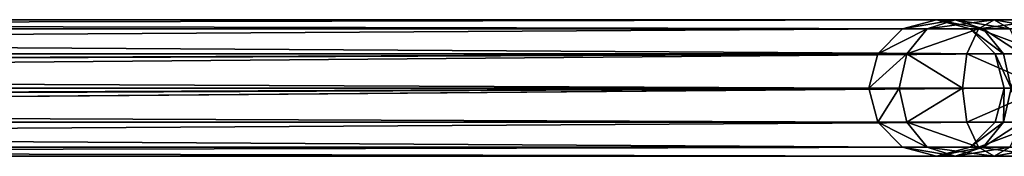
# Model space of a CAD drawing. Extents: x 1 to 199, y -10 to 2.
# Tile 205 of 256: x 29.822 to 33.43, y -4.405 to -3.905. Entities that reach past the tile are written whole.
import ezdxf

# ---------------------------------------------------------------- set-up
doc = ezdxf.new("R2010")
doc.units = 0
doc.header["$LTSCALE"] = 2.54
doc.layers.get('0').update_dxf_attribs({"color": 13, "linetype": 'CONTINUOUS'})

# ---------------------------------------------------------------- blocks, each defined once
blk = doc.blocks.new('SLING-V-10355_STL')
at = {"color": 0}
for p, q in [((33.1811, -3.9047, 130.0795), (18.3463, -3.9047, 14.571)), ((33.1811, -3.9047, 130.0795), (18.3463, -3.9047, 14.571)), ((33.0571, -3.9382, 130.0954), (33.1811, -3.9047, 130.0795)), ((33.0571, -3.9382, 130.0954), (33.1811, -3.9047, 130.0795)), ((33.2497, -3.9047, 130.2573), (33.1471, -3.9382, 130.3288)), ((33.2497, -3.9047, 130.2573), (33.1471, -3.9382, 130.3288)), ((33.1811, -3.9047, 130.0795), (33.3051, -3.9382, 130.0636)), ((33.1811, -3.9047, 130.0795), (33.3051, -3.9382, 130.0636)), ((33.1811, -3.9047, 130.0795), (33.2497, -3.9047, 130.2573)), ((33.1811, -3.9047, 130.0795), (33.2497, -3.9047, 130.2573)), ((33.3522, -3.9382, 130.1858), (33.2497, -3.9047, 130.2573)), ((33.2497, -3.9047, 130.2573), (33.3928, -3.9047, 130.3832)), ((33.2497, -3.9047, 130.2573), (33.3928, -3.9047, 130.3832)), ((33.3522, -3.9382, 130.1858), (33.2497, -3.9047, 130.2573)), ((33.3928, -3.9047, 130.3832), (33.3349, -3.9382, 130.494)), ((33.3928, -3.9047, 130.3832), (33.3349, -3.9382, 130.494)), ((33.4506, -3.9382, 130.2723), (33.3928, -3.9047, 130.3832)), ((33.3928, -3.9047, 130.3832), (33.5778, -3.9047, 130.4285)), ((33.3928, -3.9047, 130.3832), (33.5778, -3.9047, 130.4285)), ((33.4506, -3.9382, 130.2723), (33.3928, -3.9047, 130.3832)), ((33.0571, -3.9382, 130.0954), (18.2213, -3.9382, 14.579)), ((33.0571, -3.9382, 130.0954), (18.2213, -3.9382, 14.579)), ((33.3051, -3.9382, 130.0636), (18.4713, -3.9382, 14.563)), ((33.3051, -3.9382, 130.0636), (18.4713, -3.9382, 14.563)), ((32.9663, -4.0297, 130.1071), (33.0571, -3.9382, 130.0954)), ((32.9663, -4.0297, 130.1071), (33.0571, -3.9382, 130.0954)), ((33.0571, -3.9382, 130.0954), (33.1471, -3.9382, 130.3288)), ((33.0571, -3.9382, 130.0954), (33.1471, -3.9382, 130.3288)), ((33.1471, -3.9382, 130.3288), (33.0721, -4.0297, 130.3811)), ((33.1471, -3.9382, 130.3288), (33.0721, -4.0297, 130.3811)), ((33.1471, -3.9382, 130.3288), (33.3349, -3.9382, 130.494)), ((33.1471, -3.9382, 130.3288), (33.3349, -3.9382, 130.494)), ((33.3349, -3.9382, 130.494), (33.2926, -4.0297, 130.5751)), ((33.3349, -3.9382, 130.494), (33.2926, -4.0297, 130.5751)), ((33.3051, -3.9382, 130.0636), (33.3958, -4.0297, 130.0519)), ((33.3051, -3.9382, 130.0636), (33.3958, -4.0297, 130.0519)), ((33.3051, -3.9382, 130.0636), (33.3522, -3.9382, 130.1858)), ((33.3051, -3.9382, 130.0636), (33.3522, -3.9382, 130.1858)), ((33.3349, -3.9382, 130.494), (33.5778, -3.9382, 130.5535)), ((33.3349, -3.9382, 130.494), (33.5778, -3.9382, 130.5535)), ((33.4273, -4.0297, 130.1335), (33.3522, -3.9382, 130.1858)), ((33.3522, -3.9382, 130.1858), (33.4506, -3.9382, 130.2723)), ((33.3522, -3.9382, 130.1858), (33.4506, -3.9382, 130.2723)), ((33.4273, -4.0297, 130.1335), (33.3522, -3.9382, 130.1858)), ((32.9663, -4.0297, 130.1071), (18.1048, -4.09, 14.5865)), ((32.9663, -4.0297, 130.1071), (18.1048, -4.09, 14.5865)), ((32.9663, -4.0297, 130.1071), (18.1298, -4.0297, 14.5849)), ((32.9663, -4.0297, 130.1071), (18.1298, -4.0297, 14.5849)), ((33.3958, -4.0297, 130.0519), (18.5628, -4.0297, 14.5572)), ((33.3958, -4.0297, 130.0519), (18.5628, -4.0297, 14.5572)), ((18.5878, -4.09, 14.5556), (33.3958, -4.0297, 130.0519)), ((18.5878, -4.09, 14.5556), (33.3958, -4.0297, 130.0519)), ((18.5963, -4.1547, 14.555), (33.3958, -4.0297, 130.0519)), ((18.5963, -4.1547, 14.555), (33.3958, -4.0297, 130.0519)), ((32.9331, -4.1547, 130.1113), (32.9663, -4.0297, 130.1071)), ((32.9331, -4.1547, 130.1113), (32.9663, -4.0297, 130.1071)), ((32.9663, -4.0297, 130.1071), (33.0721, -4.0297, 130.3811)), ((32.9663, -4.0297, 130.1071), (33.0721, -4.0297, 130.3811)), ((33.0721, -4.0297, 130.3811), (33.0446, -4.1547, 130.4002)), ((33.0721, -4.0297, 130.3811), (33.0446, -4.1547, 130.4002)), ((33.0721, -4.0297, 130.3811), (33.2926, -4.0297, 130.5751)), ((33.0721, -4.0297, 130.3811), (33.2926, -4.0297, 130.5751)), ((33.2926, -4.0297, 130.5751), (33.2771, -4.1547, 130.6048)), ((33.2926, -4.0297, 130.5751), (33.2771, -4.1547, 130.6048)), ((33.2926, -4.0297, 130.5751), (33.5778, -4.0297, 130.645)), ((33.2926, -4.0297, 130.5751), (33.5778, -4.0297, 130.645)), ((33.3958, -4.0297, 130.0519), (33.429, -4.1547, 130.0476)), ((33.3958, -4.0297, 130.0519), (33.429, -4.1547, 130.0476)), ((33.3958, -4.0297, 130.0519), (33.4273, -4.0297, 130.1335)), ((33.3958, -4.0297, 130.0519), (33.4273, -4.0297, 130.1335)), ((33.4548, -4.1547, 130.1143), (33.4273, -4.0297, 130.1335)), ((33.4273, -4.0297, 130.1335), (33.4929, -4.0297, 130.1912)), ((33.4273, -4.0297, 130.1335), (33.4929, -4.0297, 130.1912)), ((33.4548, -4.1547, 130.1143), (33.4273, -4.0297, 130.1335)), ((18.1048, -4.09, 14.5865), (32.9331, -4.1547, 130.1113)), ((18.1048, -4.09, 14.5865), (32.9331, -4.1547, 130.1113)), ((18.0963, -4.1547, 14.587), (32.9331, -4.1547, 130.1113)), ((18.0963, -4.1547, 14.587), (32.9331, -4.1547, 130.1113)), ((18.1048, -4.2194, 14.5865), (32.9331, -4.1547, 130.1113)), ((18.1048, -4.2194, 14.5865), (32.9331, -4.1547, 130.1113)), ((33.429, -4.1547, 130.0476), (18.5628, -4.2797, 14.5572)), ((33.429, -4.1547, 130.0476), (18.5628, -4.2797, 14.5572)), ((18.5878, -4.2194, 14.5556), (33.429, -4.1547, 130.0476)), ((18.5878, -4.2194, 14.5556), (33.429, -4.1547, 130.0476)), ((18.5963, -4.1547, 14.555), (33.429, -4.1547, 130.0476)), ((18.5963, -4.1547, 14.555), (33.429, -4.1547, 130.0476)), ((32.9663, -4.2797, 130.1071), (32.9331, -4.1547, 130.1113)), ((32.9331, -4.1547, 130.1113), (33.0446, -4.1547, 130.4002)), ((32.9331, -4.1547, 130.1113), (33.0446, -4.1547, 130.4002)), ((32.9663, -4.2797, 130.1071), (32.9331, -4.1547, 130.1113)), ((33.0446, -4.1547, 130.4002), (33.2771, -4.1547, 130.6048)), ((33.0446, -4.1547, 130.4002), (33.2771, -4.1547, 130.6048)), ((33.0446, -4.1547, 130.4002), (33.0721, -4.2797, 130.3811)), ((33.0446, -4.1547, 130.4002), (33.0721, -4.2797, 130.3811)), ((33.2771, -4.1547, 130.6048), (33.5778, -4.1547, 130.6785)), ((33.2771, -4.1547, 130.6048), (33.5778, -4.1547, 130.6785)), ((33.2771, -4.1547, 130.6048), (33.2926, -4.2797, 130.5751)), ((33.2771, -4.1547, 130.6048), (33.2926, -4.2797, 130.5751)), ((33.429, -4.1547, 130.0476), (33.3958, -4.2797, 130.0519)), ((33.429, -4.1547, 130.0476), (33.3958, -4.2797, 130.0519)), ((33.4273, -4.2797, 130.1335), (33.4548, -4.1547, 130.1143)), ((33.4273, -4.2797, 130.1335), (33.4548, -4.1547, 130.1143)), ((33.4548, -4.1547, 130.1143), (33.429, -4.1547, 130.0476)), ((33.4548, -4.1547, 130.1143), (33.429, -4.1547, 130.0476)), ((18.1048, -4.2194, 14.5865), (32.9663, -4.2797, 130.1071)), ((18.1048, -4.2194, 14.5865), (32.9663, -4.2797, 130.1071)), ((18.1298, -4.2797, 14.5849), (32.9663, -4.2797, 130.1071)), ((18.1298, -4.2797, 14.5849), (32.9663, -4.2797, 130.1071)), ((18.5628, -4.2797, 14.5572), (33.3958, -4.2797, 130.0519)), ((18.5628, -4.2797, 14.5572), (33.3958, -4.2797, 130.0519)), ((33.0571, -4.3712, 130.0954), (32.9663, -4.2797, 130.1071)), ((32.9663, -4.2797, 130.1071), (33.0721, -4.2797, 130.3811)), ((32.9663, -4.2797, 130.1071), (33.0721, -4.2797, 130.3811)), ((33.0571, -4.3712, 130.0954), (32.9663, -4.2797, 130.1071)), ((33.0721, -4.2797, 130.3811), (33.2926, -4.2797, 130.5751)), ((33.0721, -4.2797, 130.3811), (33.2926, -4.2797, 130.5751)), ((33.0721, -4.2797, 130.3811), (33.1471, -4.3712, 130.3288)), ((33.0721, -4.2797, 130.3811), (33.1471, -4.3712, 130.3288)), ((33.2926, -4.2797, 130.5751), (33.5778, -4.2797, 130.645)), ((33.2926, -4.2797, 130.5751), (33.5778, -4.2797, 130.645)), ((33.2926, -4.2797, 130.5751), (33.3349, -4.3712, 130.494)), ((33.2926, -4.2797, 130.5751), (33.3349, -4.3712, 130.494)), ((33.3958, -4.2797, 130.0519), (33.3051, -4.3712, 130.0636)), ((33.3958, -4.2797, 130.0519), (33.3051, -4.3712, 130.0636)), ((33.3522, -4.3712, 130.1858), (33.4273, -4.2797, 130.1335)), ((33.3522, -4.3712, 130.1858), (33.4273, -4.2797, 130.1335)), ((33.3958, -4.2797, 130.0519), (33.4273, -4.2797, 130.1335)), ((33.3958, -4.2797, 130.0519), (33.4273, -4.2797, 130.1335)), ((33.4273, -4.2797, 130.1335), (33.4929, -4.2797, 130.1912)), ((33.4273, -4.2797, 130.1335), (33.4929, -4.2797, 130.1912)), ((18.2213, -4.3712, 14.579), (33.0571, -4.3712, 130.0954)), ((18.2213, -4.3712, 14.579), (33.0571, -4.3712, 130.0954)), ((18.4713, -4.3712, 14.563), (33.3051, -4.3712, 130.0636)), ((18.4713, -4.3712, 14.563), (33.3051, -4.3712, 130.0636)), ((33.1811, -4.4047, 130.0795), (33.0571, -4.3712, 130.0954)), ((33.0571, -4.3712, 130.0954), (33.1471, -4.3712, 130.3288)), ((33.0571, -4.3712, 130.0954), (33.1471, -4.3712, 130.3288)), ((33.1811, -4.4047, 130.0795), (33.0571, -4.3712, 130.0954)), ((33.1471, -4.3712, 130.3288), (33.3349, -4.3712, 130.494)), ((33.1471, -4.3712, 130.3288), (33.3349, -4.3712, 130.494)), ((33.1471, -4.3712, 130.3288), (33.2497, -4.4047, 130.2573)), ((33.1471, -4.3712, 130.3288), (33.2497, -4.4047, 130.2573)), ((33.3051, -4.3712, 130.0636), (33.1811, -4.4047, 130.0795)), ((33.3051, -4.3712, 130.0636), (33.1811, -4.4047, 130.0795)), ((33.2497, -4.4047, 130.2573), (33.3522, -4.3712, 130.1858)), ((33.2497, -4.4047, 130.2573), (33.3522, -4.3712, 130.1858)), ((33.3051, -4.3712, 130.0636), (33.3522, -4.3712, 130.1858)), ((33.3051, -4.3712, 130.0636), (33.3522, -4.3712, 130.1858)), ((33.3349, -4.3712, 130.494), (33.5778, -4.3712, 130.5535)), ((33.3349, -4.3712, 130.494), (33.5778, -4.3712, 130.5535)), ((33.3349, -4.3712, 130.494), (33.3928, -4.4047, 130.3832)), ((33.3349, -4.3712, 130.494), (33.3928, -4.4047, 130.3832)), ((33.3522, -4.3712, 130.1858), (33.4506, -4.3712, 130.2723)), ((33.3522, -4.3712, 130.1858), (33.4506, -4.3712, 130.2723)), ((33.3928, -4.4047, 130.3832), (33.4506, -4.3712, 130.2723)), ((33.3928, -4.4047, 130.3832), (33.4506, -4.3712, 130.2723)), ((18.3463, -4.4047, 14.571), (33.1811, -4.4047, 130.0795)), ((18.3463, -4.4047, 14.571), (33.1811, -4.4047, 130.0795)), ((33.1811, -4.4047, 130.0795), (33.2497, -4.4047, 130.2573)), ((33.1811, -4.4047, 130.0795), (33.2497, -4.4047, 130.2573)), ((33.2497, -4.4047, 130.2573), (33.3928, -4.4047, 130.3832)), ((33.2497, -4.4047, 130.2573), (33.3928, -4.4047, 130.3832)), ((33.3928, -4.4047, 130.3832), (33.5778, -4.4047, 130.4285)), ((33.3928, -4.4047, 130.3832), (33.5778, -4.4047, 130.4285))]:
    blk.add_line(p, q, dxfattribs=at)
at = {"color": 18}
mesh = blk.add_polyface(dxfattribs=at)
corners = [(18.2213, -3.9382, 14.579), (33.1811, -3.9047, 130.0795), (18.3463, -3.9047, 14.571), (33.0571, -3.9382, 130.0954)]
mesh.append_faces([[corners[k] for k in face] for face in [(0, 1, 2), (1, 0, 3)]], dxfattribs={"vtx0": -1, "color": 18})
mesh = blk.add_polyface(dxfattribs=at)
corners = [(18.3463, -3.9047, 14.571), (33.3051, -3.9382, 130.0636), (18.4713, -3.9382, 14.563), (33.1811, -3.9047, 130.0795)]
mesh.append_faces([[corners[k] for k in face] for face in [(0, 1, 2), (1, 0, 3)]], dxfattribs={"vtx0": -1, "color": 18})
mesh = blk.add_polyface(dxfattribs=at)
corners = [(33.0571, -3.9382, 130.0954), (33.2497, -3.9047, 130.2573), (33.1811, -3.9047, 130.0795), (33.1471, -3.9382, 130.3288)]
mesh.append_faces([[corners[k] for k in face] for face in [(0, 1, 2), (1, 0, 3)]], dxfattribs={"vtx0": -1, "color": 18})
mesh = blk.add_polyface(dxfattribs=at)
corners = [(33.1471, -3.9382, 130.3288), (33.3928, -3.9047, 130.3832), (33.2497, -3.9047, 130.2573), (33.3349, -3.9382, 130.494)]
mesh.append_faces([[corners[k] for k in face] for face in [(0, 1, 2), (1, 0, 3)]], dxfattribs={"vtx0": -1, "color": 18})
mesh = blk.add_polyface(dxfattribs=at)
corners = [(33.1811, -3.9047, 130.0795), (33.3522, -3.9382, 130.1858), (33.3051, -3.9382, 130.0636), (33.2497, -3.9047, 130.2573)]
mesh.append_faces([[corners[k] for k in face] for face in [(0, 1, 2), (1, 0, 3)]], dxfattribs={"vtx0": -1, "color": 18})
mesh = blk.add_polyface(dxfattribs=at)
corners = [(33.2497, -3.9047, 130.2573), (33.4506, -3.9382, 130.2723), (33.3522, -3.9382, 130.1858), (33.3928, -3.9047, 130.3832)]
mesh.append_faces([[corners[k] for k in face] for face in [(0, 1, 2), (1, 0, 3)]], dxfattribs={"vtx0": -1, "color": 18})
mesh = blk.add_polyface(dxfattribs=at)
corners = [(33.3349, -3.9382, 130.494), (33.5778, -3.9047, 130.4285), (33.3928, -3.9047, 130.3832), (33.5778, -3.9382, 130.5535)]
mesh.append_faces([[corners[k] for k in face] for face in [(0, 1, 2), (1, 0, 3)]], dxfattribs={"vtx0": -1, "color": 18})
mesh = blk.add_polyface(dxfattribs=at)
corners = [(33.3928, -3.9047, 130.3832), (33.5778, -3.9382, 130.3035), (33.4506, -3.9382, 130.2723), (33.5778, -3.9047, 130.4285)]
mesh.append_faces([[corners[k] for k in face] for face in [(0, 1, 2), (1, 0, 3)]], dxfattribs={"vtx0": -1, "color": 18})
mesh = blk.add_polyface(dxfattribs=at)
corners = [(18.1298, -4.0297, 14.5849), (33.0571, -3.9382, 130.0954), (18.2213, -3.9382, 14.579), (32.9663, -4.0297, 130.1071)]
mesh.append_faces([[corners[k] for k in face] for face in [(0, 1, 2), (1, 0, 3)]], dxfattribs={"vtx0": -1, "color": 18})
mesh = blk.add_polyface(dxfattribs=at)
corners = [(18.4713, -3.9382, 14.563), (33.3958, -4.0297, 130.0519), (18.5628, -4.0297, 14.5572), (33.3051, -3.9382, 130.0636)]
mesh.append_faces([[corners[k] for k in face] for face in [(0, 1, 2), (1, 0, 3)]], dxfattribs={"vtx0": -1, "color": 18})
mesh = blk.add_polyface(dxfattribs=at)
corners = [(32.9663, -4.0297, 130.1071), (33.1471, -3.9382, 130.3288), (33.0571, -3.9382, 130.0954), (33.0721, -4.0297, 130.3811)]
mesh.append_faces([[corners[k] for k in face] for face in [(0, 1, 2), (1, 0, 3)]], dxfattribs={"vtx0": -1, "color": 18})
mesh = blk.add_polyface(dxfattribs=at)
corners = [(33.0721, -4.0297, 130.3811), (33.3349, -3.9382, 130.494), (33.1471, -3.9382, 130.3288), (33.2926, -4.0297, 130.5751)]
mesh.append_faces([[corners[k] for k in face] for face in [(0, 1, 2), (1, 0, 3)]], dxfattribs={"vtx0": -1, "color": 18})
mesh = blk.add_polyface(dxfattribs=at)
corners = [(33.5778, -4.0297, 130.645), (33.3349, -3.9382, 130.494), (33.2926, -4.0297, 130.5751), (33.5778, -3.9382, 130.5535)]
mesh.append_faces([[corners[k] for k in face] for face in [(0, 1, 2), (1, 0, 3)]], dxfattribs={"vtx0": -1, "color": 18})
mesh = blk.add_polyface(dxfattribs=at)
corners = [(33.3051, -3.9382, 130.0636), (33.4273, -4.0297, 130.1335), (33.3958, -4.0297, 130.0519), (33.3522, -3.9382, 130.1858)]
mesh.append_faces([[corners[k] for k in face] for face in [(0, 1, 2), (1, 0, 3)]], dxfattribs={"vtx0": -1, "color": 18})
mesh = blk.add_polyface(dxfattribs=at)
corners = [(33.3522, -3.9382, 130.1858), (33.4929, -4.0297, 130.1912), (33.4273, -4.0297, 130.1335), (33.4506, -3.9382, 130.2723)]
mesh.append_faces([[corners[k] for k in face] for face in [(0, 1, 2), (1, 0, 3)]], dxfattribs={"vtx0": -1, "color": 18})
mesh = blk.add_polyface(dxfattribs=at)
corners = [(32.9663, -4.0297, 130.1071), (18.1048, -4.09, 14.5865), (32.9331, -4.1547, 130.1113)]
mesh.append_faces([[corners[k] for k in face] for face in [(0, 1, 2)]], dxfattribs={"color": 18})
mesh = blk.add_polyface(dxfattribs=at)
corners = [(18.1298, -4.0297, 14.5849), (18.1048, -4.09, 14.5865), (32.9663, -4.0297, 130.1071)]
mesh.append_faces([[corners[k] for k in face] for face in [(0, 1, 2)]], dxfattribs={"color": 18})
mesh = blk.add_polyface(dxfattribs=at)
corners = [(33.3958, -4.0297, 130.0519), (18.5878, -4.09, 14.5556), (18.5628, -4.0297, 14.5572)]
mesh.append_faces([[corners[k] for k in face] for face in [(0, 1, 2)]], dxfattribs={"color": 18})
mesh = blk.add_polyface(dxfattribs=at)
corners = [(33.3958, -4.0297, 130.0519), (18.5963, -4.1547, 14.555), (18.5878, -4.09, 14.5556)]
mesh.append_faces([[corners[k] for k in face] for face in [(0, 1, 2)]], dxfattribs={"color": 18})
mesh = blk.add_polyface(dxfattribs=at)
corners = [(33.3958, -4.0297, 130.0519), (33.429, -4.1547, 130.0476), (18.5963, -4.1547, 14.555)]
mesh.append_faces([[corners[k] for k in face] for face in [(0, 1, 2)]], dxfattribs={"color": 18})
mesh = blk.add_polyface(dxfattribs=at)
corners = [(33.0721, -4.0297, 130.3811), (32.9331, -4.1547, 130.1113), (33.0446, -4.1547, 130.4002), (32.9663, -4.0297, 130.1071)]
mesh.append_faces([[corners[k] for k in face] for face in [(0, 1, 2), (1, 0, 3)]], dxfattribs={"vtx0": -1, "color": 18})
mesh = blk.add_polyface(dxfattribs=at)
corners = [(33.2771, -4.1547, 130.6048), (33.0721, -4.0297, 130.3811), (33.0446, -4.1547, 130.4002), (33.2926, -4.0297, 130.5751)]
mesh.append_faces([[corners[k] for k in face] for face in [(0, 1, 2), (1, 0, 3)]], dxfattribs={"vtx0": -1, "color": 18})
mesh = blk.add_polyface(dxfattribs=at)
corners = [(33.5778, -4.1547, 130.6785), (33.2926, -4.0297, 130.5751), (33.2771, -4.1547, 130.6048), (33.5778, -4.0297, 130.645)]
mesh.append_faces([[corners[k] for k in face] for face in [(0, 1, 2), (1, 0, 3)]], dxfattribs={"vtx0": -1, "color": 18})
mesh = blk.add_polyface(dxfattribs=at)
corners = [(33.3958, -4.0297, 130.0519), (33.4548, -4.1547, 130.1143), (33.429, -4.1547, 130.0476), (33.4273, -4.0297, 130.1335)]
mesh.append_faces([[corners[k] for k in face] for face in [(0, 1, 2), (1, 0, 3)]], dxfattribs={"vtx0": -1, "color": 18})
mesh = blk.add_polyface(dxfattribs=at)
corners = [(33.4929, -4.0297, 130.1912), (33.4548, -4.1547, 130.1143), (33.4273, -4.0297, 130.1335), (33.5084, -4.1547, 130.1615)]
mesh.append_faces([[corners[k] for k in face] for face in [(0, 1, 2), (1, 0, 3)]], dxfattribs={"vtx0": -1, "color": 18})
mesh = blk.add_polyface(dxfattribs=at)
corners = [(18.1048, -4.09, 14.5865), (18.0963, -4.1547, 14.587), (32.9331, -4.1547, 130.1113)]
mesh.append_faces([[corners[k] for k in face] for face in [(0, 1, 2)]], dxfattribs={"color": 18})
mesh = blk.add_polyface(dxfattribs=at)
corners = [(18.0963, -4.1547, 14.587), (18.1048, -4.2194, 14.5865), (32.9331, -4.1547, 130.1113)]
mesh.append_faces([[corners[k] for k in face] for face in [(0, 1, 2)]], dxfattribs={"color": 18})
mesh = blk.add_polyface(dxfattribs=at)
corners = [(32.9331, -4.1547, 130.1113), (18.1048, -4.2194, 14.5865), (32.9663, -4.2797, 130.1071)]
mesh.append_faces([[corners[k] for k in face] for face in [(0, 1, 2)]], dxfattribs={"color": 18})
mesh = blk.add_polyface(dxfattribs=at)
corners = [(33.429, -4.1547, 130.0476), (18.5628, -4.2797, 14.5572), (18.5878, -4.2194, 14.5556)]
mesh.append_faces([[corners[k] for k in face] for face in [(0, 1, 2)]], dxfattribs={"color": 18})
mesh = blk.add_polyface(dxfattribs=at)
corners = [(33.429, -4.1547, 130.0476), (33.3958, -4.2797, 130.0519), (18.5628, -4.2797, 14.5572)]
mesh.append_faces([[corners[k] for k in face] for face in [(0, 1, 2)]], dxfattribs={"color": 18})
mesh = blk.add_polyface(dxfattribs=at)
corners = [(33.429, -4.1547, 130.0476), (18.5878, -4.2194, 14.5556), (18.5963, -4.1547, 14.555)]
mesh.append_faces([[corners[k] for k in face] for face in [(0, 1, 2)]], dxfattribs={"color": 18})
mesh = blk.add_polyface(dxfattribs=at)
corners = [(33.0446, -4.1547, 130.4002), (32.9663, -4.2797, 130.1071), (33.0721, -4.2797, 130.3811), (32.9331, -4.1547, 130.1113)]
mesh.append_faces([[corners[k] for k in face] for face in [(0, 1, 2), (1, 0, 3)]], dxfattribs={"vtx0": -1, "color": 18})
mesh = blk.add_polyface(dxfattribs=at)
corners = [(33.0721, -4.2797, 130.3811), (33.2771, -4.1547, 130.6048), (33.0446, -4.1547, 130.4002), (33.2926, -4.2797, 130.5751)]
mesh.append_faces([[corners[k] for k in face] for face in [(0, 1, 2), (1, 0, 3)]], dxfattribs={"vtx0": -1, "color": 18})
mesh = blk.add_polyface(dxfattribs=at)
corners = [(33.2926, -4.2797, 130.5751), (33.5778, -4.1547, 130.6785), (33.2771, -4.1547, 130.6048), (33.5778, -4.2797, 130.645)]
mesh.append_faces([[corners[k] for k in face] for face in [(0, 1, 2), (1, 0, 3)]], dxfattribs={"vtx0": -1, "color": 18})
mesh = blk.add_polyface(dxfattribs=at)
corners = [(33.429, -4.1547, 130.0476), (33.4273, -4.2797, 130.1335), (33.3958, -4.2797, 130.0519), (33.4548, -4.1547, 130.1143)]
mesh.append_faces([[corners[k] for k in face] for face in [(0, 1, 2), (1, 0, 3)]], dxfattribs={"vtx0": -1, "color": 18})
mesh = blk.add_polyface(dxfattribs=at)
corners = [(33.4548, -4.1547, 130.1143), (33.4929, -4.2797, 130.1912), (33.4273, -4.2797, 130.1335), (33.5084, -4.1547, 130.1615)]
mesh.append_faces([[corners[k] for k in face] for face in [(0, 1, 2), (1, 0, 3)]], dxfattribs={"vtx0": -1, "color": 18})
mesh = blk.add_polyface(dxfattribs=at)
corners = [(18.1048, -4.2194, 14.5865), (18.1298, -4.2797, 14.5849), (32.9663, -4.2797, 130.1071)]
mesh.append_faces([[corners[k] for k in face] for face in [(0, 1, 2)]], dxfattribs={"color": 18})
mesh = blk.add_polyface(dxfattribs=at)
corners = [(33.0571, -4.3712, 130.0954), (18.1298, -4.2797, 14.5849), (18.2213, -4.3712, 14.579), (32.9663, -4.2797, 130.1071)]
mesh.append_faces([[corners[k] for k in face] for face in [(0, 1, 2), (1, 0, 3)]], dxfattribs={"vtx0": -1, "color": 18})
mesh = blk.add_polyface(dxfattribs=at)
corners = [(33.3958, -4.2797, 130.0519), (18.4713, -4.3712, 14.563), (18.5628, -4.2797, 14.5572), (33.3051, -4.3712, 130.0636)]
mesh.append_faces([[corners[k] for k in face] for face in [(0, 1, 2), (1, 0, 3)]], dxfattribs={"vtx0": -1, "color": 18})
mesh = blk.add_polyface(dxfattribs=at)
corners = [(33.1471, -4.3712, 130.3288), (32.9663, -4.2797, 130.1071), (33.0571, -4.3712, 130.0954), (33.0721, -4.2797, 130.3811)]
mesh.append_faces([[corners[k] for k in face] for face in [(0, 1, 2), (1, 0, 3)]], dxfattribs={"vtx0": -1, "color": 18})
mesh = blk.add_polyface(dxfattribs=at)
corners = [(33.3349, -4.3712, 130.494), (33.0721, -4.2797, 130.3811), (33.1471, -4.3712, 130.3288), (33.2926, -4.2797, 130.5751)]
mesh.append_faces([[corners[k] for k in face] for face in [(0, 1, 2), (1, 0, 3)]], dxfattribs={"vtx0": -1, "color": 18})
mesh = blk.add_polyface(dxfattribs=at)
corners = [(33.3349, -4.3712, 130.494), (33.5778, -4.2797, 130.645), (33.2926, -4.2797, 130.5751), (33.5778, -4.3712, 130.5535)]
mesh.append_faces([[corners[k] for k in face] for face in [(0, 1, 2), (1, 0, 3)]], dxfattribs={"vtx0": -1, "color": 18})
mesh = blk.add_polyface(dxfattribs=at)
corners = [(33.4273, -4.2797, 130.1335), (33.3051, -4.3712, 130.0636), (33.3958, -4.2797, 130.0519), (33.3522, -4.3712, 130.1858)]
mesh.append_faces([[corners[k] for k in face] for face in [(0, 1, 2), (1, 0, 3)]], dxfattribs={"vtx0": -1, "color": 18})
mesh = blk.add_polyface(dxfattribs=at)
corners = [(33.4929, -4.2797, 130.1912), (33.3522, -4.3712, 130.1858), (33.4273, -4.2797, 130.1335), (33.4506, -4.3712, 130.2723)]
mesh.append_faces([[corners[k] for k in face] for face in [(0, 1, 2), (1, 0, 3)]], dxfattribs={"vtx0": -1, "color": 18})
mesh = blk.add_polyface(dxfattribs=at)
corners = [(33.1811, -4.4047, 130.0795), (18.2213, -4.3712, 14.579), (18.3463, -4.4047, 14.571), (33.0571, -4.3712, 130.0954)]
mesh.append_faces([[corners[k] for k in face] for face in [(0, 1, 2), (1, 0, 3)]], dxfattribs={"vtx0": -1, "color": 18})
mesh = blk.add_polyface(dxfattribs=at)
corners = [(33.3051, -4.3712, 130.0636), (18.3463, -4.4047, 14.571), (18.4713, -4.3712, 14.563), (33.1811, -4.4047, 130.0795)]
mesh.append_faces([[corners[k] for k in face] for face in [(0, 1, 2), (1, 0, 3)]], dxfattribs={"vtx0": -1, "color": 18})
mesh = blk.add_polyface(dxfattribs=at)
corners = [(33.2497, -4.4047, 130.2573), (33.0571, -4.3712, 130.0954), (33.1811, -4.4047, 130.0795), (33.1471, -4.3712, 130.3288)]
mesh.append_faces([[corners[k] for k in face] for face in [(0, 1, 2), (1, 0, 3)]], dxfattribs={"vtx0": -1, "color": 18})
mesh = blk.add_polyface(dxfattribs=at)
corners = [(33.3928, -4.4047, 130.3832), (33.1471, -4.3712, 130.3288), (33.2497, -4.4047, 130.2573), (33.3349, -4.3712, 130.494)]
mesh.append_faces([[corners[k] for k in face] for face in [(0, 1, 2), (1, 0, 3)]], dxfattribs={"vtx0": -1, "color": 18})
mesh = blk.add_polyface(dxfattribs=at)
corners = [(33.3522, -4.3712, 130.1858), (33.1811, -4.4047, 130.0795), (33.3051, -4.3712, 130.0636), (33.2497, -4.4047, 130.2573)]
mesh.append_faces([[corners[k] for k in face] for face in [(0, 1, 2), (1, 0, 3)]], dxfattribs={"vtx0": -1, "color": 18})
mesh = blk.add_polyface(dxfattribs=at)
corners = [(33.4506, -4.3712, 130.2723), (33.2497, -4.4047, 130.2573), (33.3522, -4.3712, 130.1858), (33.3928, -4.4047, 130.3832)]
mesh.append_faces([[corners[k] for k in face] for face in [(0, 1, 2), (1, 0, 3)]], dxfattribs={"vtx0": -1, "color": 18})
mesh = blk.add_polyface(dxfattribs=at)
corners = [(33.5778, -4.4047, 130.4285), (33.3349, -4.3712, 130.494), (33.3928, -4.4047, 130.3832), (33.5778, -4.3712, 130.5535)]
mesh.append_faces([[corners[k] for k in face] for face in [(0, 1, 2), (1, 0, 3)]], dxfattribs={"vtx0": -1, "color": 18})
mesh = blk.add_polyface(dxfattribs=at)
corners = [(33.5778, -4.3712, 130.3035), (33.3928, -4.4047, 130.3832), (33.4506, -4.3712, 130.2723), (33.5778, -4.4047, 130.4285)]
mesh.append_faces([[corners[k] for k in face] for face in [(0, 1, 2), (1, 0, 3)]], dxfattribs={"vtx0": -1, "color": 18})

msp = doc.modelspace()

# ---------------------------------------------------------------- block references
at = {"color": 0}
msp.add_blockref('SLING-V-10355_STL', (0, 0), dxfattribs=at)

doc.saveas('drawing.dxf')
